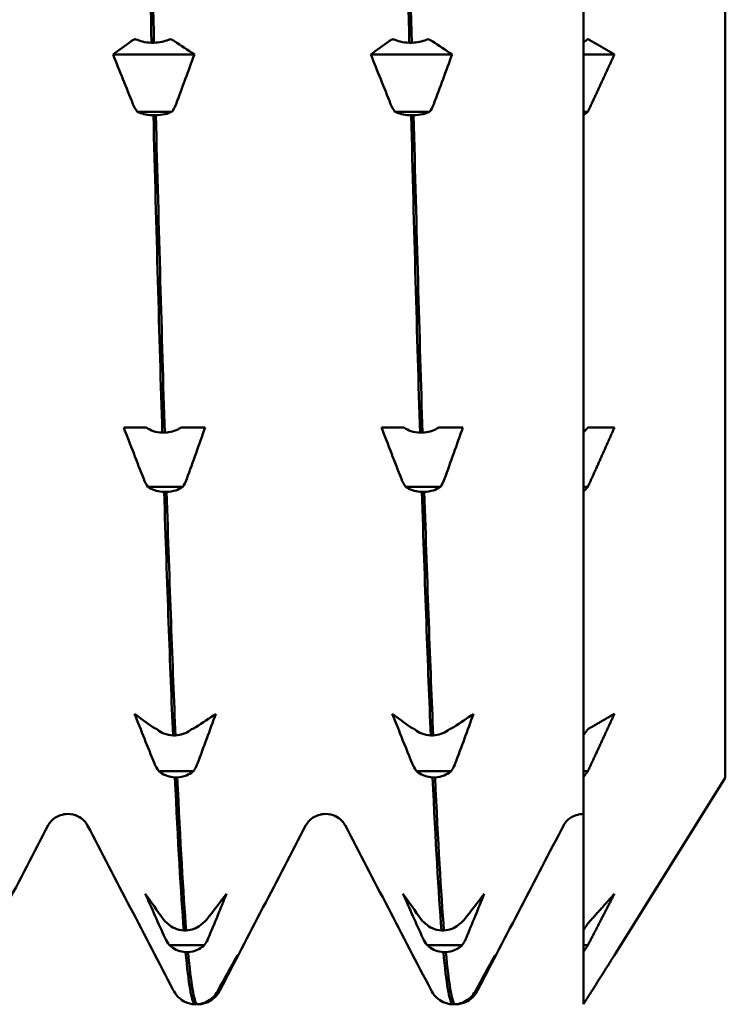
# Model space of a CAD drawing. Header units: millimetres. Extents: x 49 to 192, y 96 to 231.
# Tile 17 of 24: x 133.52 to 138.49, y 174.61 to 181.55. Entities that reach past the tile are written whole.
import ezdxf

# ---------------------------------------------------------------- set-up
doc = ezdxf.new("R2010")
doc.units = ezdxf.units.MM
doc.layers.add('Видимый контур (ГОСТ)', color=7, linetype='Continuous', lineweight=50)

msp = doc.modelspace()

# ---------------------------------------------------------------- linework, layer by layer
at = {"layer": 'Видимый контур (ГОСТ)'}
for p, q in [((138.4927, 199.1058), (138.4927, 176.2058)), ((137.4927, 183.9934), (137.4927, 181.3886)), ((134.4501, 181.3886), (134.467, 181.3886)), ((136.2662, 181.3886), (136.2831, 181.3886)), ((137.4927, 181.3058), (137.4927, 181.3886)), ((134.7517, 181.3058), (134.1785, 181.3058)), ((136.5678, 181.3058), (135.9946, 181.3058)), ((137.4927, 180.9018), (137.4927, 181.3058)), ((137.7115, 181.3058), (137.4927, 181.3058)), ((134.5942, 180.9018), (134.3491, 180.9018)), ((136.4103, 180.9018), (136.1652, 180.9018)), ((137.4927, 180.8764), (137.4927, 180.9018)), ((137.5246, 180.9018), (137.4927, 180.9018)), ((134.4801, 180.8764), (134.4632, 180.8764)), ((136.2962, 180.8764), (136.2793, 180.8764)), ((137.4927, 180.8764), (137.4927, 178.6395)), ((134.2541, 178.6755), (134.383, 178.6755)), ((134.383, 178.6755), (134.4116, 178.6755)), ((134.6568, 178.6755), (134.6872, 178.6755)), ((134.6872, 178.6755), (134.8274, 178.6755)), ((136.0702, 178.6755), (136.1991, 178.6755)), ((136.1991, 178.6755), (136.2277, 178.6755)), ((136.4729, 178.6755), (136.5033, 178.6755)), ((136.5033, 178.6755), (136.6435, 178.6755)), ((134.5257, 178.6395), (134.5427, 178.6395)), ((136.3418, 178.6395), (136.3588, 178.6395)), ((137.4927, 178.2573), (137.4927, 178.6395)), ((134.6699, 178.2573), (134.4248, 178.2573)), ((136.486, 178.2573), (136.2409, 178.2573)), ((137.4927, 178.2213), (137.4927, 178.2573)), ((137.5246, 178.2573), (137.4927, 178.2573)), ((134.5558, 178.2213), (134.5388, 178.2213)), ((136.3719, 178.2213), (136.3549, 178.2213)), ((137.4927, 178.2213), (137.4927, 176.5049)), ((134.6014, 176.5049), (134.6184, 176.5049)), ((136.4175, 176.5049), (136.4345, 176.5049)), ((137.4927, 176.2533), (137.4927, 176.5049)), ((134.7456, 176.2533), (134.5004, 176.2533)), ((136.5617, 176.2533), (136.3165, 176.2533)), ((137.4927, 176.2092), (137.4927, 176.2533)), ((137.5246, 176.2533), (137.4927, 176.2533)), ((134.6315, 176.2092), (134.6145, 176.2092)), ((136.4476, 176.2092), (136.4306, 176.2092)), ((137.4927, 176.2092), (137.4927, 175.1303)), ((138.4927, 176.2058), (137.7115, 174.9558)), ((137.4927, 175.9509), (137.4919, 175.9509)), ((134.6771, 175.1303), (134.6941, 175.1303)), ((136.4932, 175.1303), (136.5102, 175.1303)), ((137.4927, 175.0263), (137.4927, 175.1303)), ((134.8213, 175.0263), (134.5761, 175.0263)), ((136.6374, 175.0263), (136.3922, 175.0263)), ((137.4927, 174.9772), (137.4927, 175.0263)), ((137.5246, 175.0263), (137.4927, 175.0263)), ((134.7072, 174.9772), (134.6902, 174.9772)), ((136.5233, 174.9772), (136.5063, 174.9772)), ((137.4927, 174.9772), (137.4927, 174.6092)), ((134.8969, 174.6601), (134.8838, 174.6601)), ((136.713, 174.6601), (136.6999, 174.6601)), ((134.7527, 174.6092), (134.7697, 174.6092)), ((134.7828, 174.6092), (134.7697, 174.6092)), ((136.5688, 174.6092), (136.5858, 174.6092)), ((136.5989, 174.6092), (136.5858, 174.6092))]:
    msp.add_line(p, q, dxfattribs=at)
for points in [[(134.3875, 183.9934), (134.4083, 183.0896), (134.4292, 182.2145), (134.4501, 181.3886)], [(134.467, 181.3886), (134.4462, 182.2145), (134.4253, 183.0896), (134.4045, 183.9934)], [(136.2036, 183.9934), (136.2244, 183.0896), (136.2453, 182.2145), (136.2662, 181.3886)], [(136.2831, 181.3886), (136.2623, 182.2145), (136.2414, 183.0896), (136.2206, 183.9934)], [(134.1785, 181.3058), (134.221, 181.3371), (134.264, 181.3683), (134.3073, 181.3995)], [(134.5811, 181.4141), (134.5931, 181.4098), (134.6034, 181.4049), (134.6115, 181.3995)], [(134.6115, 181.3995), (134.6585, 181.3683), (134.7053, 181.3371), (134.7517, 181.3058)], [(135.9946, 181.3058), (136.0371, 181.3371), (136.0801, 181.3683), (136.1234, 181.3995)], [(136.3972, 181.4141), (136.4092, 181.4098), (136.4195, 181.4049), (136.4276, 181.3995)], [(136.4276, 181.3995), (136.4746, 181.3683), (136.5214, 181.3371), (136.5678, 181.3058)], [(134.3187, 180.9562), (134.2717, 181.0726), (134.2249, 181.1891), (134.1785, 181.3058)], [(134.7517, 181.3058), (134.7092, 181.1891), (134.6662, 181.0726), (134.6229, 180.9562)], [(136.1348, 180.9562), (136.0878, 181.0726), (136.041, 181.1891), (135.9946, 181.3058)], [(136.5678, 181.3058), (136.5253, 181.1891), (136.4823, 181.0726), (136.439, 180.9562)], [(134.3491, 180.9018), (134.3371, 180.9178), (134.3268, 180.9361), (134.3187, 180.9562)], [(136.1652, 180.9018), (136.1532, 180.9178), (136.1429, 180.9361), (136.1348, 180.9562)], [(134.4632, 180.8764), (134.484, 180.0717), (134.5049, 179.3203), (134.5257, 178.6395)], [(134.5427, 178.6395), (134.5219, 179.3203), (134.501, 180.0717), (134.4801, 180.8764)], [(136.2793, 180.8764), (136.3001, 180.0717), (136.321, 179.3203), (136.3418, 178.6395)], [(136.3588, 178.6395), (136.338, 179.3203), (136.3171, 180.0717), (136.2962, 180.8764)], [(134.3944, 178.3137), (134.3473, 178.4341), (134.3006, 178.5547), (134.2541, 178.6755)], [(134.8274, 178.6755), (134.7849, 178.5547), (134.7419, 178.4341), (134.6986, 178.3137)], [(136.2105, 178.3137), (136.1634, 178.4341), (136.1167, 178.5547), (136.0702, 178.6755)], [(136.6435, 178.6755), (136.601, 178.5547), (136.558, 178.4341), (136.5147, 178.3137)], [(134.4248, 178.2573), (134.4128, 178.2739), (134.4025, 178.2928), (134.3944, 178.3137)], [(136.2409, 178.2573), (136.2289, 178.2739), (136.2186, 178.2928), (136.2105, 178.3137)], [(134.5388, 178.2213), (134.5597, 177.5707), (134.5805, 176.9941), (134.6014, 176.5049)], [(134.6184, 176.5049), (134.5975, 176.9941), (134.5767, 177.5707), (134.5558, 178.2213)], [(136.3549, 178.2213), (136.3758, 177.5707), (136.3966, 176.9941), (136.4175, 176.5049)], [(136.4345, 176.5049), (136.4136, 176.9941), (136.3928, 177.5707), (136.3719, 178.2213)], [(134.4701, 176.3077), (134.423, 176.424), (134.3762, 176.5406), (134.3298, 176.6573)], [(134.3298, 176.6573), (134.3723, 176.626), (134.4153, 176.5948), (134.4586, 176.5636)], [(134.7628, 176.5636), (134.8099, 176.5948), (134.8567, 176.626), (134.9031, 176.6573)], [(134.9031, 176.6573), (134.8605, 176.5406), (134.8176, 176.424), (134.7743, 176.3077)], [(136.1459, 176.6573), (136.1884, 176.626), (136.2314, 176.5948), (136.2747, 176.5636)], [(136.5789, 176.5636), (136.626, 176.5948), (136.6728, 176.626), (136.7192, 176.6573)], [(136.7192, 176.6573), (136.6766, 176.5406), (136.6337, 176.424), (136.5904, 176.3077)], [(134.7324, 176.549), (134.7444, 176.5533), (134.7547, 176.5582), (134.7628, 176.5636)], [(136.5485, 176.549), (136.5605, 176.5533), (136.5708, 176.5582), (136.5789, 176.5636)], [(134.5004, 176.2533), (134.4884, 176.2693), (134.4782, 176.2876), (134.4701, 176.3077)], [(136.3165, 176.2533), (136.3045, 176.2693), (136.2943, 176.2876), (136.2862, 176.3077)], [(134.6145, 176.2092), (134.6354, 175.757), (134.6562, 175.3945), (134.6771, 175.1303)], [(134.6941, 175.1303), (134.6732, 175.3945), (134.6523, 175.757), (134.6315, 176.2092)], [(136.4306, 176.2092), (136.4515, 175.757), (136.4723, 175.3945), (136.4932, 175.1303)], [(136.5102, 175.1303), (136.4893, 175.3945), (136.4684, 175.757), (136.4476, 176.2092)], [(133.7221, 175.8722), (133.5201, 175.4845), (133.3181, 175.0969), (133.1162, 174.7093)], [(134.6033, 174.7093), (134.4013, 175.0969), (134.1993, 175.4845), (133.9973, 175.8722)], [(135.5382, 175.8722), (135.3362, 175.4845), (135.1342, 175.0969), (134.9323, 174.7093)], [(136.4194, 174.7093), (136.2174, 175.0969), (136.0154, 175.4845), (135.8134, 175.8722)], [(137.3543, 175.8722), (137.1523, 175.4845), (136.9503, 175.0969), (136.7484, 174.7093)], [(134.5457, 175.0751), (134.4987, 175.1794), (134.4519, 175.2839), (134.4055, 175.3885)], [(134.4055, 175.3885), (134.448, 175.3281), (134.491, 175.2678), (134.5343, 175.2076)], [(134.8385, 175.2076), (134.8856, 175.2678), (134.9323, 175.3281), (134.9787, 175.3885)], [(134.9787, 175.3885), (134.9362, 175.2839), (134.8933, 175.1794), (134.8499, 175.0751)], [(136.3618, 175.0751), (136.3148, 175.1794), (136.268, 175.2839), (136.2216, 175.3885)], [(136.2216, 175.3885), (136.2641, 175.3281), (136.3071, 175.2678), (136.3504, 175.2076)], [(136.6546, 175.2076), (136.7017, 175.2678), (136.7484, 175.3281), (136.7948, 175.3885)], [(136.7948, 175.3885), (136.7523, 175.2839), (136.7094, 175.1794), (136.666, 175.0751)], [(134.8081, 175.1794), (134.8201, 175.1877), (134.8304, 175.1972), (134.8385, 175.2076)], [(136.6242, 175.1794), (136.6362, 175.1877), (136.6465, 175.1972), (136.6546, 175.2076)], [(134.5761, 175.0263), (134.5641, 175.0407), (134.5539, 175.0571), (134.5457, 175.0751)], [(136.3922, 175.0263), (136.3802, 175.0407), (136.37, 175.0571), (136.3618, 175.0751)], [(134.6902, 174.9772), (134.711, 174.7541), (134.7319, 174.6305), (134.7527, 174.6092)], [(134.7697, 174.6092), (134.7489, 174.6305), (134.728, 174.7541), (134.7072, 174.9772)], [(134.9142, 174.6999), (134.9612, 174.7851), (135.008, 174.8704), (135.0544, 174.9558)], [(135.0544, 174.9558), (135.0119, 174.8704), (134.9689, 174.7851), (134.9256, 174.6999)], [(136.5063, 174.9772), (136.5271, 174.7541), (136.548, 174.6305), (136.5688, 174.6092)], [(136.5858, 174.6092), (136.565, 174.6305), (136.5441, 174.7541), (136.5233, 174.9772)], [(136.7303, 174.6999), (136.7773, 174.7851), (136.8241, 174.8704), (136.8705, 174.9558)], [(136.8705, 174.9558), (136.828, 174.8704), (136.785, 174.7851), (136.7417, 174.6999)], [(134.6384, 174.6603), (134.6195, 174.6796), (134.6104, 174.6957), (134.6033, 174.7093)], [(134.6384, 174.6603), (134.6385, 174.6602), (134.6386, 174.6601), (134.6386, 174.6601)], [(134.8838, 174.6601), (134.8958, 174.6718), (134.906, 174.6852), (134.9142, 174.6999)], [(134.9323, 174.7093), (134.9252, 174.6957), (134.9161, 174.6796), (134.8971, 174.6603)], [(136.4545, 174.6603), (136.4356, 174.6796), (136.4265, 174.6957), (136.4194, 174.7093)], [(136.4545, 174.6603), (136.4546, 174.6602), (136.4547, 174.6601), (136.4547, 174.6601)], [(136.6999, 174.6601), (136.7119, 174.6718), (136.7221, 174.6852), (136.7303, 174.6999)], [(136.7484, 174.7093), (136.7413, 174.6957), (136.7322, 174.6796), (136.7132, 174.6603)]]:
    msp.add_open_spline(points, degree=3, dxfattribs=at)
for points, knots in [([(134.3073, 181.3995), (134.3129, 181.4035), (134.3199, 181.4074), (134.3309, 181.4121), (134.3333, 181.4131), (134.336, 181.4141)], [-0.020105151, -0.020105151, -0.020105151, -0.020105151, -0.01516841, -0.01516841, -0.013799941, -0.013799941, -0.013799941, -0.013799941]), ([(134.336, 181.4141), (134.3372, 181.4134), (134.3386, 181.4127), (134.3534, 181.4056), (134.369, 181.4003), (134.4061, 181.3917), (134.4279, 181.3891), (134.4501, 181.3886)], [-0.01282665, -0.01282665, -0.01282665, -0.01282665, -0.01227145, -0.01227145, -0.00665799, -0.00665799, 0, 0, 0, 0]), ([(134.467, 181.3886), (134.4857, 181.389), (134.5042, 181.391), (134.539, 181.3978), (134.5552, 181.4026), (134.5735, 181.4104), (134.5774, 181.4122), (134.5811, 181.4141)], [-0.01787911, -0.01787911, -0.01787911, -0.01787911, -0.01226751, -0.01226751, -0.00665623, -0.00665623, -0.00506216, -0.00506216, -0.00506216, -0.00506216]), ([(136.1234, 181.3995), (136.129, 181.4035), (136.136, 181.4074), (136.147, 181.4121), (136.1494, 181.4131), (136.1521, 181.4141)], [-0.020105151, -0.020105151, -0.020105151, -0.020105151, -0.01516841, -0.01516841, -0.013799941, -0.013799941, -0.013799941, -0.013799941]), ([(136.1521, 181.4141), (136.1533, 181.4134), (136.1547, 181.4127), (136.1695, 181.4056), (136.1851, 181.4003), (136.2222, 181.3917), (136.244, 181.3891), (136.2662, 181.3886)], [-0.01282665, -0.01282665, -0.01282665, -0.01282665, -0.01227145, -0.01227145, -0.00665799, -0.00665799, 0, 0, 0, 0]), ([(136.2831, 181.3886), (136.3018, 181.389), (136.3203, 181.391), (136.3551, 181.3978), (136.3713, 181.4026), (136.3896, 181.4104), (136.3935, 181.4122), (136.3972, 181.4141)], [-0.01787911, -0.01787911, -0.01787911, -0.01787911, -0.01226751, -0.01226751, -0.00665623, -0.00665623, -0.00506216, -0.00506216, -0.00506216, -0.00506216]), ([(134.4632, 180.8764), (134.4445, 180.8768), (134.4261, 180.8787), (134.3912, 180.8856), (134.375, 180.8904), (134.3567, 180.8981), (134.3528, 180.8999), (134.3491, 180.9018)], [-0.01787911, -0.01787911, -0.01787911, -0.01787911, -0.01226751, -0.01226751, -0.00665623, -0.00665623, -0.00506216, -0.00506216, -0.00506216, -0.00506216]), ([(134.5942, 180.9018), (134.593, 180.9012), (134.5916, 180.9005), (134.5768, 180.8934), (134.5612, 180.8881), (134.5241, 180.8795), (134.5023, 180.8769), (134.4801, 180.8764)], [-0.01282665, -0.01282665, -0.01282665, -0.01282665, -0.01227145, -0.01227145, -0.00665799, -0.00665799, 0, 0, 0, 0]), ([(134.6229, 180.9562), (134.6173, 180.9412), (134.6103, 180.9266), (134.5994, 180.9092), (134.5969, 180.9055), (134.5942, 180.9018)], [-0.020105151, -0.020105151, -0.020105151, -0.020105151, -0.01516841, -0.01516841, -0.013799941, -0.013799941, -0.013799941, -0.013799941]), ([(136.2793, 180.8764), (136.2606, 180.8768), (136.2422, 180.8787), (136.2073, 180.8856), (136.1911, 180.8904), (136.1728, 180.8981), (136.1689, 180.8999), (136.1652, 180.9018)], [-0.01787911, -0.01787911, -0.01787911, -0.01787911, -0.01226751, -0.01226751, -0.00665623, -0.00665623, -0.00506216, -0.00506216, -0.00506216, -0.00506216]), ([(136.4103, 180.9018), (136.4091, 180.9012), (136.4077, 180.9005), (136.3929, 180.8934), (136.3773, 180.8881), (136.3402, 180.8795), (136.3184, 180.8769), (136.2962, 180.8764)], [-0.01282665, -0.01282665, -0.01282665, -0.01282665, -0.01227145, -0.01227145, -0.00665799, -0.00665799, 0, 0, 0, 0]), ([(136.439, 180.9562), (136.4334, 180.9412), (136.4264, 180.9266), (136.4155, 180.9092), (136.413, 180.9055), (136.4103, 180.9018)], [-0.020105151, -0.020105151, -0.020105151, -0.020105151, -0.01516841, -0.01516841, -0.013799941, -0.013799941, -0.013799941, -0.013799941]), ([(134.4116, 178.6755), (134.4129, 178.6746), (134.4142, 178.6737), (134.4291, 178.6637), (134.4447, 178.6562), (134.4818, 178.644), (134.5036, 178.6402), (134.5257, 178.6395)], [-0.01282665, -0.01282665, -0.01282665, -0.01282665, -0.01227145, -0.01227145, -0.00665799, -0.00665799, 0, 0, 0, 0]), ([(134.5427, 178.6395), (134.5614, 178.6401), (134.5798, 178.6429), (134.6147, 178.6525), (134.6308, 178.6594), (134.6492, 178.6703), (134.6531, 178.6729), (134.6568, 178.6755)], [-0.01787911, -0.01787911, -0.01787911, -0.01787911, -0.01226751, -0.01226751, -0.00665623, -0.00665623, -0.00506216, -0.00506216, -0.00506216, -0.00506216]), ([(136.2277, 178.6755), (136.229, 178.6746), (136.2303, 178.6737), (136.2452, 178.6637), (136.2608, 178.6562), (136.2979, 178.644), (136.3197, 178.6402), (136.3418, 178.6395)], [-0.01282665, -0.01282665, -0.01282665, -0.01282665, -0.01227145, -0.01227145, -0.00665799, -0.00665799, 0, 0, 0, 0]), ([(136.3588, 178.6395), (136.3775, 178.6401), (136.3959, 178.6429), (136.4308, 178.6525), (136.4469, 178.6594), (136.4653, 178.6703), (136.4692, 178.6729), (136.4729, 178.6755)], [-0.01787911, -0.01787911, -0.01787911, -0.01787911, -0.01226751, -0.01226751, -0.00665623, -0.00665623, -0.00506216, -0.00506216, -0.00506216, -0.00506216]), ([(134.5388, 178.2213), (134.5201, 178.2219), (134.5017, 178.2247), (134.4669, 178.2343), (134.4507, 178.2411), (134.4324, 178.2521), (134.4285, 178.2546), (134.4248, 178.2573)], [-0.01787911, -0.01787911, -0.01787911, -0.01787911, -0.01226751, -0.01226751, -0.00665623, -0.00665623, -0.00506216, -0.00506216, -0.00506216, -0.00506216]), ([(134.6699, 178.2573), (134.6686, 178.2564), (134.6673, 178.2555), (134.6524, 178.2454), (134.6369, 178.2379), (134.5998, 178.2258), (134.578, 178.222), (134.5558, 178.2213)], [-0.01282665, -0.01282665, -0.01282665, -0.01282665, -0.01227145, -0.01227145, -0.00665799, -0.00665799, 0, 0, 0, 0]), ([(134.6986, 178.3137), (134.693, 178.2981), (134.6859, 178.283), (134.675, 178.2649), (134.6725, 178.2611), (134.6699, 178.2573)], [-0.020105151, -0.020105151, -0.020105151, -0.020105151, -0.01516841, -0.01516841, -0.013799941, -0.013799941, -0.013799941, -0.013799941]), ([(136.3549, 178.2213), (136.3362, 178.2219), (136.3178, 178.2247), (136.283, 178.2343), (136.2668, 178.2411), (136.2485, 178.2521), (136.2446, 178.2546), (136.2409, 178.2573)], [-0.01787911, -0.01787911, -0.01787911, -0.01787911, -0.01226751, -0.01226751, -0.00665623, -0.00665623, -0.00506216, -0.00506216, -0.00506216, -0.00506216]), ([(136.486, 178.2573), (136.4847, 178.2564), (136.4834, 178.2555), (136.4685, 178.2454), (136.453, 178.2379), (136.4159, 178.2258), (136.3941, 178.222), (136.3719, 178.2213)], [-0.01282665, -0.01282665, -0.01282665, -0.01282665, -0.01227145, -0.01227145, -0.00665799, -0.00665799, 0, 0, 0, 0]), ([(136.5147, 178.3137), (136.5091, 178.2981), (136.502, 178.283), (136.4911, 178.2649), (136.4886, 178.2611), (136.486, 178.2573)], [-0.020105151, -0.020105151, -0.020105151, -0.020105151, -0.01516841, -0.01516841, -0.013799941, -0.013799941, -0.013799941, -0.013799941]), ([(136.2862, 176.3077), (136.2574, 176.3787), (136.2288, 176.4498), (136.1822, 176.5663), (136.164, 176.6118), (136.1459, 176.6573)], [-0.0922655, -0.0922655, -0.0922655, -0.0922655, -0.0685893, -0.0685893, -0.05345679, -0.05345679, -0.05345679, -0.05345679]), ([(134.4586, 176.5636), (134.4642, 176.5596), (134.4713, 176.5557), (134.4822, 176.551), (134.4847, 176.55), (134.4873, 176.549)], [-0.020105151, -0.020105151, -0.020105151, -0.020105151, -0.01516841, -0.01516841, -0.013799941, -0.013799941, -0.013799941, -0.013799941]), ([(134.4873, 176.549), (134.4886, 176.5479), (134.4899, 176.5468), (134.5048, 176.5345), (134.5203, 176.5253), (134.5575, 176.5104), (134.5792, 176.5058), (134.6014, 176.5049)], [-0.01282665, -0.01282665, -0.01282665, -0.01282665, -0.01227145, -0.01227145, -0.00665799, -0.00665799, 0, 0, 0, 0]), ([(134.6184, 176.5049), (134.6371, 176.5057), (134.6555, 176.509), (134.6903, 176.5209), (134.7065, 176.5292), (134.7248, 176.5426), (134.7287, 176.5458), (134.7324, 176.549)], [-0.01787911, -0.01787911, -0.01787911, -0.01787911, -0.01226751, -0.01226751, -0.00665623, -0.00665623, -0.00506216, -0.00506216, -0.00506216, -0.00506216]), ([(136.2747, 176.5636), (136.2803, 176.5596), (136.2874, 176.5557), (136.2983, 176.551), (136.3008, 176.55), (136.3034, 176.549)], [-0.020105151, -0.020105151, -0.020105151, -0.020105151, -0.01516841, -0.01516841, -0.013799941, -0.013799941, -0.013799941, -0.013799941]), ([(136.3034, 176.549), (136.3047, 176.5479), (136.306, 176.5468), (136.3209, 176.5345), (136.3364, 176.5253), (136.3736, 176.5104), (136.3953, 176.5058), (136.4175, 176.5049)], [-0.01282665, -0.01282665, -0.01282665, -0.01282665, -0.01227145, -0.01227145, -0.00665799, -0.00665799, 0, 0, 0, 0]), ([(136.4345, 176.5049), (136.4532, 176.5057), (136.4716, 176.509), (136.5064, 176.5209), (136.5226, 176.5292), (136.5409, 176.5426), (136.5448, 176.5458), (136.5485, 176.549)], [-0.01787911, -0.01787911, -0.01787911, -0.01787911, -0.01226751, -0.01226751, -0.00665623, -0.00665623, -0.00506216, -0.00506216, -0.00506216, -0.00506216]), ([(134.6145, 176.2092), (134.5958, 176.2099), (134.5774, 176.2133), (134.5426, 176.2251), (134.5264, 176.2335), (134.508, 176.2469), (134.5042, 176.25), (134.5004, 176.2533)], [-0.01787911, -0.01787911, -0.01787911, -0.01787911, -0.01226751, -0.01226751, -0.00665623, -0.00665623, -0.00506216, -0.00506216, -0.00506216, -0.00506216]), ([(134.7456, 176.2533), (134.7443, 176.2522), (134.743, 176.251), (134.7281, 176.2387), (134.7125, 176.2296), (134.6754, 176.2147), (134.6537, 176.2101), (134.6315, 176.2092)], [-0.01282665, -0.01282665, -0.01282665, -0.01282665, -0.01227145, -0.01227145, -0.00665799, -0.00665799, 0, 0, 0, 0]), ([(134.7743, 176.3077), (134.7687, 176.2927), (134.7616, 176.2781), (134.7507, 176.2607), (134.7482, 176.2569), (134.7456, 176.2533)], [-0.020105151, -0.020105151, -0.020105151, -0.020105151, -0.01516841, -0.01516841, -0.013799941, -0.013799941, -0.013799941, -0.013799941]), ([(136.4306, 176.2092), (136.4119, 176.2099), (136.3935, 176.2133), (136.3587, 176.2251), (136.3425, 176.2335), (136.3241, 176.2469), (136.3203, 176.25), (136.3165, 176.2533)], [-0.01787911, -0.01787911, -0.01787911, -0.01787911, -0.01226751, -0.01226751, -0.00665623, -0.00665623, -0.00506216, -0.00506216, -0.00506216, -0.00506216]), ([(136.5617, 176.2533), (136.5604, 176.2522), (136.5591, 176.251), (136.5442, 176.2387), (136.5286, 176.2296), (136.4915, 176.2147), (136.4698, 176.2101), (136.4476, 176.2092)], [-0.01282665, -0.01282665, -0.01282665, -0.01282665, -0.01227145, -0.01227145, -0.00665799, -0.00665799, 0, 0, 0, 0]), ([(136.5904, 176.3077), (136.5848, 176.2927), (136.5777, 176.2781), (136.5668, 176.2607), (136.5643, 176.2569), (136.5617, 176.2533)], [-0.020105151, -0.020105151, -0.020105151, -0.020105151, -0.01516841, -0.01516841, -0.013799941, -0.013799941, -0.013799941, -0.013799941]), ([(133.8597, 175.9509), (133.8239, 175.9509), (133.7898, 175.9373), (133.7504, 175.9105), (133.74, 175.8984), (133.7272, 175.8816), (133.7241, 175.876), (133.7221, 175.8722)], [0, 0, 0, 0, 0.02184572, 0.02184572, 0.04082686, 0.04082686, 0.05840191, 0.05840191, 0.05840191, 0.05840191]), ([(133.9973, 175.8722), (133.9942, 175.8783), (133.9887, 175.8897), (133.9611, 175.916), (133.9476, 175.9266), (133.9099, 175.9444), (133.8849, 175.9509), (133.8597, 175.9509)], [0, 0, 0, 0, 0.02824653, 0.02824653, 0.04306105, 0.04306105, 0.05842711, 0.05842711, 0.05842711, 0.05842711]), ([(135.6758, 175.9509), (135.64, 175.9509), (135.6059, 175.9373), (135.5665, 175.9105), (135.5561, 175.8984), (135.5433, 175.8816), (135.5402, 175.876), (135.5382, 175.8722)], [0, 0, 0, 0, 0.02184572, 0.02184572, 0.04082686, 0.04082686, 0.05840191, 0.05840191, 0.05840191, 0.05840191]), ([(135.8134, 175.8722), (135.8103, 175.8783), (135.8048, 175.8897), (135.7772, 175.916), (135.7637, 175.9266), (135.726, 175.9444), (135.701, 175.9509), (135.6758, 175.9509)], [0, 0, 0, 0, 0.02824653, 0.02824653, 0.04306105, 0.04306105, 0.05842711, 0.05842711, 0.05842711, 0.05842711]), ([(137.4919, 175.9509), (137.4561, 175.9509), (137.422, 175.9373), (137.3826, 175.9105), (137.3722, 175.8984), (137.3594, 175.8816), (137.3563, 175.876), (137.3543, 175.8722)], [0, 0, 0, 0, 0.02184572, 0.02184572, 0.04082686, 0.04082686, 0.05840191, 0.05840191, 0.05840191, 0.05840191]), ([(134.5343, 175.2076), (134.5399, 175.1998), (134.5469, 175.1923), (134.5579, 175.1832), (134.5604, 175.1813), (134.563, 175.1794)], [-0.020105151, -0.020105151, -0.020105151, -0.020105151, -0.01516841, -0.01516841, -0.013799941, -0.013799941, -0.013799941, -0.013799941]), ([(136.3504, 175.2076), (136.356, 175.1998), (136.363, 175.1923), (136.374, 175.1832), (136.3765, 175.1813), (136.3791, 175.1794)], [-0.020105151, -0.020105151, -0.020105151, -0.020105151, -0.01516841, -0.01516841, -0.013799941, -0.013799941, -0.013799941, -0.013799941]), ([(134.563, 175.1794), (134.5643, 175.1782), (134.5656, 175.1769), (134.5805, 175.1632), (134.596, 175.1529), (134.6331, 175.1363), (134.6549, 175.1312), (134.6771, 175.1303)], [-0.01282665, -0.01282665, -0.01282665, -0.01282665, -0.01227145, -0.01227145, -0.00665799, -0.00665799, 0, 0, 0, 0]), ([(134.6941, 175.1303), (134.7127, 175.1311), (134.7312, 175.1348), (134.766, 175.148), (134.7822, 175.1573), (134.8005, 175.1723), (134.8044, 175.1758), (134.8081, 175.1794)], [-0.01787911, -0.01787911, -0.01787911, -0.01787911, -0.01226751, -0.01226751, -0.00665623, -0.00665623, -0.00506216, -0.00506216, -0.00506216, -0.00506216]), ([(136.3791, 175.1794), (136.3804, 175.1782), (136.3817, 175.1769), (136.3966, 175.1632), (136.4121, 175.1529), (136.4492, 175.1363), (136.471, 175.1312), (136.4932, 175.1303)], [-0.01282665, -0.01282665, -0.01282665, -0.01282665, -0.01227145, -0.01227145, -0.00665799, -0.00665799, 0, 0, 0, 0]), ([(136.5102, 175.1303), (136.5288, 175.1311), (136.5473, 175.1348), (136.5821, 175.148), (136.5983, 175.1573), (136.6166, 175.1723), (136.6205, 175.1758), (136.6242, 175.1794)], [-0.01787911, -0.01787911, -0.01787911, -0.01787911, -0.01226751, -0.01226751, -0.00665623, -0.00665623, -0.00506216, -0.00506216, -0.00506216, -0.00506216]), ([(134.8499, 175.0751), (134.8443, 175.0617), (134.8373, 175.0486), (134.8264, 175.0329), (134.8239, 175.0296), (134.8213, 175.0263)], [-0.020105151, -0.020105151, -0.020105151, -0.020105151, -0.01516841, -0.01516841, -0.013799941, -0.013799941, -0.013799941, -0.013799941]), ([(136.666, 175.0751), (136.6604, 175.0617), (136.6534, 175.0486), (136.6425, 175.0329), (136.64, 175.0296), (136.6374, 175.0263)], [-0.020105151, -0.020105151, -0.020105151, -0.020105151, -0.01516841, -0.01516841, -0.013799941, -0.013799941, -0.013799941, -0.013799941]), ([(134.6902, 174.9772), (134.6715, 174.978), (134.6531, 174.9817), (134.6182, 174.9949), (134.6021, 175.0042), (134.5837, 175.0192), (134.5798, 175.0227), (134.5761, 175.0263)], [-0.01787911, -0.01787911, -0.01787911, -0.01787911, -0.01226751, -0.01226751, -0.00665623, -0.00665623, -0.00506216, -0.00506216, -0.00506216, -0.00506216]), ([(134.8213, 175.0263), (134.82, 175.0251), (134.8186, 175.0238), (134.8038, 175.0101), (134.7882, 174.9999), (134.7511, 174.9833), (134.7293, 174.9781), (134.7072, 174.9772)], [-0.01282665, -0.01282665, -0.01282665, -0.01282665, -0.01227145, -0.01227145, -0.00665799, -0.00665799, 0, 0, 0, 0]), ([(136.5063, 174.9772), (136.4876, 174.978), (136.4692, 174.9817), (136.4343, 174.9949), (136.4182, 175.0042), (136.3998, 175.0192), (136.3959, 175.0227), (136.3922, 175.0263)], [-0.01787911, -0.01787911, -0.01787911, -0.01787911, -0.01226751, -0.01226751, -0.00665623, -0.00665623, -0.00506216, -0.00506216, -0.00506216, -0.00506216]), ([(136.6374, 175.0263), (136.6361, 175.0251), (136.6347, 175.0238), (136.6199, 175.0101), (136.6043, 174.9999), (136.5672, 174.9833), (136.5454, 174.9781), (136.5233, 174.9772)], [-0.01282665, -0.01282665, -0.01282665, -0.01282665, -0.01227145, -0.01227145, -0.00665799, -0.00665799, 0, 0, 0, 0]), ([(134.6386, 174.6601), (134.6399, 174.6588), (134.6412, 174.6575), (134.6561, 174.6433), (134.6717, 174.6326), (134.7088, 174.6155), (134.7306, 174.6101), (134.7527, 174.6092)], [-0.01282665, -0.01282665, -0.01282665, -0.01282665, -0.01227145, -0.01227145, -0.00665799, -0.00665799, 0, 0, 0, 0]), ([(134.7697, 174.6092), (134.7884, 174.61), (134.8068, 174.6139), (134.8417, 174.6275), (134.8578, 174.6372), (134.8762, 174.6527), (134.8801, 174.6563), (134.8838, 174.6601)], [-0.01787911, -0.01787911, -0.01787911, -0.01787911, -0.01226751, -0.01226751, -0.00665623, -0.00665623, -0.00506216, -0.00506216, -0.00506216, -0.00506216]), ([(134.8969, 174.6601), (134.8956, 174.6588), (134.8943, 174.6575), (134.8794, 174.6433), (134.8639, 174.6326), (134.8268, 174.6155), (134.805, 174.6101), (134.7828, 174.6092)], [-0.01282665, -0.01282665, -0.01282665, -0.01282665, -0.01227145, -0.01227145, -0.00665799, -0.00665799, 0, 0, 0, 0]), ([(134.9256, 174.6999), (134.92, 174.6889), (134.913, 174.6782), (134.902, 174.6655), (134.8995, 174.6627), (134.8969, 174.6601)], [-0.020105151, -0.020105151, -0.020105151, -0.020105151, -0.01516841, -0.01516841, -0.013799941, -0.013799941, -0.013799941, -0.013799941]), ([(136.4547, 174.6601), (136.456, 174.6588), (136.4573, 174.6575), (136.4722, 174.6433), (136.4878, 174.6326), (136.5249, 174.6155), (136.5467, 174.6101), (136.5688, 174.6092)], [-0.01282665, -0.01282665, -0.01282665, -0.01282665, -0.01227145, -0.01227145, -0.00665799, -0.00665799, 0, 0, 0, 0]), ([(136.5858, 174.6092), (136.6045, 174.61), (136.6229, 174.6139), (136.6578, 174.6275), (136.6739, 174.6372), (136.6923, 174.6527), (136.6962, 174.6563), (136.6999, 174.6601)], [-0.01787911, -0.01787911, -0.01787911, -0.01787911, -0.01226751, -0.01226751, -0.00665623, -0.00665623, -0.00506216, -0.00506216, -0.00506216, -0.00506216]), ([(136.713, 174.6601), (136.7117, 174.6588), (136.7104, 174.6575), (136.6955, 174.6433), (136.68, 174.6326), (136.6429, 174.6155), (136.6211, 174.6101), (136.5989, 174.6092)], [-0.01282665, -0.01282665, -0.01282665, -0.01282665, -0.01227145, -0.01227145, -0.00665799, -0.00665799, 0, 0, 0, 0]), ([(136.7417, 174.6999), (136.7361, 174.6889), (136.7291, 174.6782), (136.7181, 174.6655), (136.7156, 174.6627), (136.713, 174.6601)], [-0.020105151, -0.020105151, -0.020105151, -0.020105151, -0.01516841, -0.01516841, -0.013799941, -0.013799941, -0.013799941, -0.013799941])]:
    msp.add_open_spline(points, degree=3, knots=knots, dxfattribs=at)
for points, weights in [([(137.4927, 181.3886), (137.5087, 181.4013), (137.5246, 181.4141)], [1, 1.00006391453, 1.00012401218]), ([(137.5246, 181.4141), (137.6201, 181.3593), (137.7115, 181.3058)], [1.00025386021, 1.00099824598, 1.00147787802]), ([(137.7115, 181.3058), (137.6201, 181.1062), (137.5246, 180.9018)], [1.00147787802, 1.00099824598, 1.00025386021]), ([(137.5246, 180.9018), (137.5087, 180.8891), (137.4927, 180.8764)], [1.00012401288, 1.00006391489, 1]), ([(137.4927, 178.6395), (137.5087, 178.6576), (137.5246, 178.6755)], [1, 1.00006391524, 1.00012401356]), ([(137.7115, 178.6755), (137.6201, 178.4689), (137.5246, 178.2573)], [1.00147787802, 1.00099824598, 1.00025386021]), ([(137.5246, 178.6755), (137.6201, 178.6755), (137.7115, 178.6755)], [1.00025386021, 1.00099824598, 1.00147787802]), ([(137.5246, 178.2573), (137.5087, 178.2394), (137.4927, 178.2213)], [1.00012401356, 1.00006391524, 1]), ([(137.7115, 176.6573), (137.6201, 176.4576), (137.5246, 176.2533)], [1.00147787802, 1.00099824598, 1.00025386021]), ([(137.5246, 176.549), (137.6201, 176.6038), (137.7115, 176.6573)], [1.00025386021, 1.00099824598, 1.00147787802]), ([(137.4927, 176.5049), (137.5087, 176.527), (137.5246, 176.549)], [1, 1.00006391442, 1.00012401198]), ([(137.5246, 176.2533), (137.5087, 176.2313), (137.4927, 176.2092)], [1.00012401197, 1.00006391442, 1]), ([(137.7115, 175.3885), (137.6201, 175.2096), (137.5246, 175.0263)], [1.00147787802, 1.00099824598, 1.00025386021]), ([(137.5246, 175.1794), (137.6201, 175.2852), (137.7115, 175.3885)], [1.00025386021, 1.00099824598, 1.00147787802]), ([(137.4927, 175.1303), (137.5087, 175.1549), (137.5246, 175.1794)], [1, 1.00006391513, 1.00012401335]), ([(137.5246, 175.0263), (137.5087, 175.0018), (137.4927, 174.9772)], [1.00012401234, 1.00006391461, 1]), ([(137.5246, 174.6601), (137.6201, 174.8097), (137.7115, 174.9558)], [1.00025386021, 1.00099824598, 1.00147787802]), ([(137.4927, 174.6092), (137.5087, 174.6347), (137.5246, 174.6601)], [1, 1.00006391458, 1.00012401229])]:
    msp.add_rational_spline(points, weights, degree=2, dxfattribs=at)

doc.saveas('drawing.dxf')
